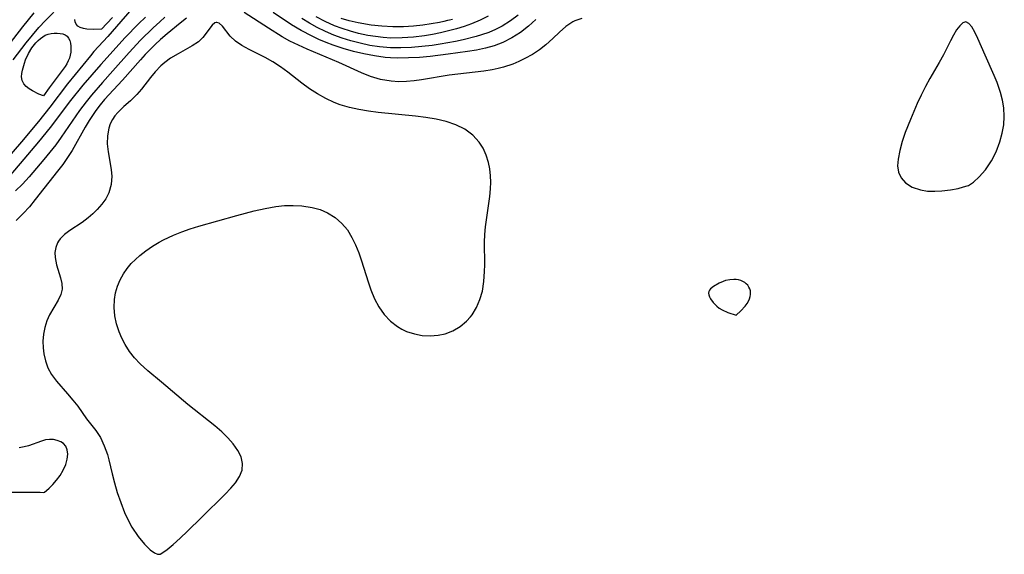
# Model space of a CAD drawing. Header units: inches. Extents: x 1073367 to 1082519, y 1569854 to 1574957.
# Tile 21 of 256: x 1074024 to 1074195, y 1572878 to 1572971. Entities that reach past the tile are written whole.
import ezdxf

# ---------------------------------------------------------------- set-up
doc = ezdxf.new("R2010")
doc.units = ezdxf.units.IN
doc.header["$MEASUREMENT"] = 0
doc.layers.add('CGG_CurvaNivelLidar_v1', color=7, linetype='Continuous', lineweight=30, true_color=0x008008)

msp = doc.modelspace()

# ---------------------------------------------------------------- linework, layer by layer
at = {"layer": 'CGG_CurvaNivelLidar_v1'}
for points in [[(1074045.757, 1572974.715, 62.5), (1074041.8789, 1572970.1971, 62.5), (1074039.6018, 1572967.6303, 62.5), (1074037.1936, 1572964.9996, 62.5), (1074036.5921, 1572964.2852, 62.5), (1074032.6508, 1572959.3973, 62.5), (1074029.5585, 1572955.3703, 62.5), (1074027.5862, 1572952.8873, 62.5), (1074024.6465, 1572949.3743, 62.5), (1074018.5, 1572942.2421, 62.5)], [(1074023.2255, 1572963.578, 62.5), (1074025.4639, 1572966.5002, 62.5), (1074026.5495, 1572967.8536, 62.5), (1074027.6692, 1572969.1613, 62.5), (1074028.8194, 1572970.4052, 62.5), (1074031.5249, 1572973.1751, 62.5)], [(1074021.7706, 1572965.2526, 63), (1074024.89, 1572969.3154, 63), (1074025.8626, 1572970.5253, 63), (1074026.8649, 1572971.7151, 63)], [(1074121.7412, 1572970.7191, 64), (1074120.5475, 1572970.3321, 64), (1074120.2038, 1572970.1709, 64), (1074119.0016, 1572969.3762, 64), (1074117.8752, 1572968.3681, 64), (1074116.7448, 1572967.2591, 64), (1074115.5283, 1572966.1552, 64), (1074114.4017, 1572965.3049, 64), (1074113.1821, 1572964.5226, 64), (1074111.8925, 1572963.8027, 64), (1074110.8616, 1572963.2921, 64), (1074109.7972, 1572962.8344, 64), (1074108.2048, 1572962.2987, 64), (1074107.2278, 1572962.0531, 64), (1074106.2324, 1572961.853, 64), (1074104.7563, 1572961.6218, 64), (1074098.7474, 1572960.9067, 64), (1074093.95, 1572960.087, 64), (1074092.6984, 1572959.9137, 64), (1074091.3587, 1572959.7999, 64), (1074090.0236, 1572959.7771, 64), (1074088.6986, 1572959.8627, 64), (1074086.8873, 1572960.1828, 64), (1074085.1158, 1572960.7124, 64), (1074083.5916, 1572961.3229, 64), (1074079.6368, 1572963.1349, 64), (1074074.1672, 1572965.4286, 64), (1074072.6489, 1572966.1043, 64), (1074071.1671, 1572966.8388, 64), (1074069.8365, 1572967.5875, 64), (1074067.4394, 1572969.0638, 64), (1074063.2565, 1572971.7762, 64)], [(1074113.7655, 1572970.5754, 63.5), (1074112.5337, 1572969.4139, 63.5), (1074111.1348, 1572968.3191, 63.5), (1074109.6362, 1572967.3677, 63.5), (1074108.0469, 1572966.5737, 63.5), (1074106.5365, 1572966.0065, 63.5), (1074105.0458, 1572965.5914, 63.5), (1074103.5158, 1572965.2674, 63.5), (1074101.9575, 1572965.0038, 63.5), (1074098.5839, 1572964.5333, 63.5), (1074095.4772, 1572964.1707, 63.5), (1074093.6086, 1572964.004, 63.5), (1074091.746, 1572963.8945, 63.5), (1074089.8951, 1572963.8648, 63.5), (1074088.5882, 1572963.9119, 63.5), (1074087.6569, 1572963.9933, 63.5), (1074085.8261, 1572964.246, 63.5), (1074083.9986, 1572964.5983, 63.5), (1074082.18, 1572965.0364, 63.5), (1074080.3769, 1572965.5537, 63.5), (1074078.6676, 1572966.127, 63.5), (1074077.4276, 1572966.6016, 63.5), (1074076.2057, 1572967.1179, 63.5), (1074075.0038, 1572967.6721, 63.5), (1074073.1084, 1572968.656, 63.5), (1074071.4621, 1572969.6581, 63.5), (1074068.2698, 1572971.7871, 63.5)], [(1074110.7165, 1572971.3361, 63), (1074109.3902, 1572970.3123, 63), (1074107.9649, 1572969.4261, 63), (1074106.8103, 1572968.8432, 63), (1074105.6111, 1572968.3376, 63), (1074104.375, 1572967.9025, 63), (1074103.4285, 1572967.6187, 63), (1074101.1822, 1572967.055, 63), (1074099.8814, 1572966.7761, 63), (1074097.2092, 1572966.2873, 63), (1074095.8428, 1572966.0802, 63), (1074094.0332, 1572965.8575, 63), (1074092.2205, 1572965.7012, 63), (1074090.4089, 1572965.6262, 63), (1074088.577, 1572965.6569, 63), (1074086.6952, 1572965.8273, 63), (1074085.0229, 1572966.0878, 63), (1074083.3641, 1572966.4357, 63), (1074081.7226, 1572966.8629, 63), (1074080.2361, 1572967.3229, 63), (1074078.7739, 1572967.8535, 63), (1074077.3287, 1572968.4674, 63), (1074075.9177, 1572969.1572, 63), (1074074.5449, 1572969.9212, 63), (1074073.2564, 1572970.7257, 63)], [(1074046.1546, 1572970.98, 63), (1074044.939, 1572969.796, 63), (1074042.6436, 1572967.4205, 63), (1074038.4205, 1572962.7736, 63), (1074035.271, 1572959.169, 63), (1074033.1355, 1572956.5231, 63), (1074029.6336, 1572951.8624, 63), (1074027.619, 1572949.3613, 63), (1074025.0627, 1572946.3326, 63), (1074020.7846, 1572941.3618, 63)], [(1074049.5263, 1572970.9571, 63.5), (1074048.6182, 1572970.1756, 63.5), (1074047.4896, 1572969.1435, 63.5), (1074045.2917, 1572966.9584, 63.5), (1074043.3048, 1572964.8199, 63.5), (1074040.511, 1572961.6685, 63.5), (1074038.6882, 1572959.6622, 63.5), (1074036.7739, 1572957.4374, 63.5), (1074035.8574, 1572956.2903, 63.5), (1074034.733, 1572954.7863, 63.5), (1074031.5545, 1572950.1391, 63.5), (1074030.5881, 1572948.8343, 63.5), (1074028.5455, 1572946.3035, 63.5), (1074025.9656, 1572943.3055, 63.5), (1074024.8193, 1572942.0441, 63.5), (1074023.6399, 1572940.841, 63.5)], [(1074053.2789, 1572970.8207, 64), (1074052.1473, 1572969.9203, 64), (1074049.8796, 1572968.0769, 64), (1074048.7458, 1572967.0958, 64), (1074047.8177, 1572966.2349, 64), (1074046.0795, 1572964.4765, 64), (1074045.2669, 1572963.5931, 64), (1074042.1623, 1572960.0687, 64), (1074039.0515, 1572956.6895, 64), (1074038.2731, 1572955.7553, 64), (1074037.5345, 1572954.7928, 64), (1074036.3782, 1572953.0845, 64), (1074035.6796, 1572951.9078, 64), (1074033.4423, 1572947.836, 64), (1074032.6544, 1572946.618, 64), (1074031.799, 1572945.432, 64), (1074030.9002, 1572944.2643, 64), (1074027.0258, 1572939.333, 64), (1074026.0211, 1572938.1044, 64), (1074024.9714, 1572936.9336, 64), (1074023.7489, 1572935.7443, 64)], [(1074040.435, 1572970.9314, 62), (1074038.5, 1572968.8687, 62), (1074037.1971, 1572968.826, 62), (1074035.9921, 1572968.903, 62), (1074035.3939, 1572969.0096, 62), (1074034.8542, 1572969.1803, 62), (1074034.416, 1572969.4296, 62), (1074034.1143, 1572969.7642, 62), (1074033.9501, 1572970.1566, 62), (1074033.8775, 1572970.5837, 62)], [(1074105.5342, 1572971.1577, 62.5), (1074104.1148, 1572970.4451, 62.5), (1074102.6259, 1572969.817, 62.5), (1074101.3354, 1572969.3589, 62.5), (1074100.0135, 1572968.955, 62.5), (1074098.6681, 1572968.5972, 62.5), (1074097.2792, 1572968.2747, 62.5), (1074095.8776, 1572967.9939, 62.5), (1074094.4671, 1572967.7571, 62.5), (1074092.5829, 1572967.5173, 62.5), (1074090.6186, 1572967.3714, 62.5), (1074088.6583, 1572967.3588, 62.5), (1074087.3153, 1572967.4437, 62.5), (1074085.9788, 1572967.5998, 62.5), (1074084.651, 1572967.8192, 62.5), (1074083.0739, 1572968.1581, 62.5), (1074081.6525, 1572968.5351, 62.5), (1074080.2523, 1572968.9781, 62.5), (1074078.8787, 1572969.4927, 62.5), (1074077.2749, 1572970.212, 62.5), (1074075.7243, 1572971.0407, 62.5)], [(1074099.3321, 1572970.5727, 62), (1074098.815, 1572970.4374, 62), (1074098.5, 1572970.4196, 62), (1074097.8522, 1572970.234, 62), (1074097.0809, 1572970.0586, 62), (1074095.6681, 1572969.7895, 62), (1074094.23, 1572969.5748, 62), (1074092.6004, 1572969.4006, 62), (1074090.8296, 1572969.2983, 62), (1074088.9935, 1572969.2945, 62), (1074087.1175, 1572969.3921, 62), (1074085.25, 1572969.5873, 62), (1074083.0042, 1572969.9603, 62), (1074081.4614, 1572970.3227, 62), (1074080.0578, 1572970.7542, 62)], [(1074021.7167, 1572888.618, 64.5), (1074027.8844, 1572888.61, 64.5), (1074028.5, 1572888.5836, 64.5), (1074028.6221, 1572888.6327, 64.5), (1074028.9685, 1572888.8978, 64.5), (1074029.4745, 1572889.346, 64.5), (1074030.0778, 1572889.9517, 64.5), (1074030.7217, 1572890.6947, 64.5), (1074031.3478, 1572891.5406, 64.5), (1074031.9037, 1572892.4549, 64.5), (1074032.3364, 1572893.4015, 64.5), (1074032.5984, 1572894.3295, 64.5), (1074032.6861, 1572895.2021, 64.5), (1074032.6014, 1572895.9666, 64.5), (1074032.3484, 1572896.571, 64.5), (1074031.9603, 1572897.0341, 64.5), (1074031.4553, 1572897.3762, 64.5), (1074030.8628, 1572897.604, 64.5), (1074030.213, 1572897.7279, 64.5), (1074029.5306, 1572897.7507, 64.5), (1074028.8357, 1572897.6685, 64.5), (1074028.121, 1572897.4749, 64.5), (1074025.8997, 1572896.6668, 64.5), (1074025.107, 1572896.4623, 64.5), (1074024.2834, 1572896.3028, 64.5)]]:
    msp.add_polyline3d(points, dxfattribs=at)
for points in [[(1074048.5, 1572877.8512, 64.5), (1074048.6625, 1572877.897, 64.5), (1074049.1449, 1572878.1874, 64.5), (1074049.878, 1572878.7076, 64.5), (1074050.9185, 1572879.5477, 64.5), (1074052.1269, 1572880.6216, 64.5), (1074053.4481, 1572881.8777, 64.5), (1074055.8227, 1572884.2422, 64.5), (1074059.9768, 1572888.28, 64.5), (1074060.9579, 1572889.2895, 64.5), (1074061.7549, 1572890.2259, 64.5), (1074062.4558, 1572891.334, 64.5), (1074062.88, 1572892.4528, 64.5), (1074062.9843, 1572893.5884, 64.5), (1074062.7219, 1572894.7297, 64.5), (1074062.1554, 1572895.8677, 64.5), (1074061.3567, 1572896.9932, 64.5), (1074060.4152, 1572898.0614, 64.5), (1074059.3467, 1572899.1067, 64.5), (1074058.1809, 1572900.1253, 64.5), (1074053.4989, 1572903.8264, 64.5), (1074048.9497, 1572907.6769, 64.5), (1074046.5358, 1572909.6653, 64.5), (1074045.2038, 1572910.8586, 64.5), (1074044.2328, 1572911.9043, 64.5), (1074043.3613, 1572913.0292, 64.5), (1074042.5971, 1572914.2225, 64.5), (1074042.0298, 1572915.3079, 64.5), (1074041.5596, 1572916.431, 64.5), (1074041.1351, 1572917.8067, 64.5), (1074040.8565, 1572919.2065, 64.5), (1074040.7272, 1572920.6115, 64.5), (1074040.7598, 1572922.0031, 64.5), (1074040.9409, 1572923.1973, 64.5), (1074041.277, 1572924.3346, 64.5), (1074041.7551, 1572925.4337, 64.5), (1074042.3556, 1572926.4905, 64.5), (1074042.9826, 1572927.3909, 64.5), (1074043.6921, 1572928.2454, 64.5), (1074044.3918, 1572928.9632, 64.5), (1074045.1466, 1572929.642, 64.5), (1074046.2089, 1572930.4801, 64.5), (1074047.3393, 1572931.2571, 64.5), (1074048.5295, 1572931.9701, 64.5), (1074049.2406, 1572932.3505, 64.5), (1074050.9925, 1572933.1693, 64.5), (1074052.4341, 1572933.7403, 64.5), (1074053.9075, 1572934.2555, 64.5), (1074055.4026, 1572934.7284, 64.5), (1074061.9463, 1572936.5717, 64.5), (1074064.9843, 1572937.3748, 64.5), (1074066.8561, 1572937.8201, 64.5), (1074068.7179, 1572938.1568, 64.5), (1074070.2342, 1572938.3055, 64.5), (1074071.739, 1572938.3374, 64.5), (1074073.22, 1572938.2545, 64.5), (1074075.0164, 1572937.9806, 64.5), (1074076.3898, 1572937.6078, 64.5), (1074077.6821, 1572937.0743, 64.5), (1074079.0124, 1572936.2548, 64.5), (1074080.1894, 1572935.2155, 64.5), (1074081.1247, 1572934.0754, 64.5), (1074081.9215, 1572932.7936, 64.5), (1074082.553, 1572931.4941, 64.5), (1074083.099, 1572930.1236, 64.5), (1074083.5838, 1572928.7057, 64.5), (1074084.7096, 1572925.1052, 64.5), (1074085.2089, 1572923.6826, 64.5), (1074085.8423, 1572922.167, 64.5), (1074086.5935, 1572920.7469, 64.5), (1074087.5129, 1572919.4304, 64.5), (1074088.5799, 1572918.2785, 64.5), (1074089.787, 1572917.3252, 64.5), (1074090.5705, 1572916.8677, 64.5), (1074091.3943, 1572916.4921, 64.5), (1074092.7285, 1572916.0639, 64.5), (1074094.1069, 1572915.8103, 64.5), (1074095.4995, 1572915.7276, 64.5), (1074096.8772, 1572915.8233, 64.5), (1074098.0618, 1572916.0734, 64.5), (1074099.4102, 1572916.6005, 64.5), (1074100.6569, 1572917.3463, 64.5), (1074101.7768, 1572918.2808, 64.5), (1074102.4314, 1572918.9953, 64.5), (1074102.7372, 1572919.394, 64.5), (1074103.5014, 1572920.6389, 64.5), (1074104.0983, 1572922.0037, 64.5), (1074104.5205, 1572923.4602, 64.5), (1074104.7814, 1572925.1402, 64.5), (1074104.8918, 1572926.8775, 64.5), (1074104.9157, 1572928.0593, 64.5), (1074104.8988, 1572931.9517, 64.5), (1074104.9482, 1572933.3006, 64.5), (1074105.0671, 1572934.6102, 64.5), (1074105.7973, 1572939.8984, 64.5), (1074105.9193, 1572941.2207, 64.5), (1074105.9666, 1572942.3551, 64.5), (1074105.937, 1572943.4711, 64.5), (1074105.7995, 1572944.6488, 64.5), (1074105.5609, 1572945.7935, 64.5), (1074105.1749, 1572947.0525, 64.5), (1074104.6576, 1572948.2354, 64.5), (1074103.9869, 1572949.315, 64.5), (1074102.8619, 1572950.5276, 64.5), (1074101.4974, 1572951.5295, 64.5), (1074099.9439, 1572952.3213, 64.5), (1074098.2492, 1572952.8984, 64.5), (1074096.5293, 1572953.2942, 64.5), (1074094.7408, 1572953.5851, 64.5), (1074092.9075, 1572953.8074, 64.5), (1074086.4473, 1572954.444, 64.5), (1074084.759, 1572954.6628, 64.5), (1074083.0959, 1572954.9407, 64.5), (1074081.4698, 1572955.3032, 64.5), (1074079.8946, 1572955.781, 64.5), (1074078.8415, 1572956.1924, 64.5), (1074077.3687, 1572956.8825, 64.5), (1074075.9492, 1572957.6667, 64.5), (1074074.5882, 1572958.5299, 64.5), (1074073.2457, 1572959.5034, 64.5), (1074070.7881, 1572961.4632, 64.5), (1074069.5449, 1572962.3836, 64.5), (1074068.2395, 1572963.2201, 64.5), (1074066.8902, 1572963.98, 64.5), (1074064.1007, 1572965.3581, 64.5), (1074062.8387, 1572966.0403, 64.5), (1074061.7477, 1572966.795, 64.5), (1074060.8355, 1572967.6974, 64.5), (1074059.4855, 1572969.4086, 64.5), (1074058.9051, 1572969.9344, 64.5), (1074058.5357, 1572970.0536, 64.5), (1074058.3854, 1572970.0443, 64.5), (1074058.1639, 1572969.9685, 64.5), (1074057.6905, 1572969.5833, 64.5), (1074056.06, 1572967.4676, 64.5), (1074055.3097, 1572966.7208, 64.5), (1074054.2613, 1572965.9777, 64.5), (1074051.7837, 1572964.6189, 64.5), (1074050.5004, 1572963.8543, 64.5), (1074049.4743, 1572963.1026, 64.5), (1074048.8335, 1572962.5411, 64.5), (1074047.8234, 1572961.4867, 64.5), (1074047.0166, 1572960.5013, 64.5), (1074045.4702, 1572958.5029, 64.5), (1074044.6579, 1572957.5678, 64.5), (1074043.5417, 1572956.4921, 64.5), (1074042.4026, 1572955.4769, 64.5), (1074041.3398, 1572954.4295, 64.5), (1074040.8516, 1572953.842, 64.5), (1074040.4261, 1572953.2161, 64.5), (1074040.0389, 1572952.4613, 64.5), (1074039.7783, 1572951.7226, 64.5), (1074039.5397, 1572950.3886, 64.5), (1074039.517, 1572949.0029, 64.5), (1074039.6626, 1572947.6074, 64.5), (1074040.0504, 1572945.5785, 64.5), (1074040.2259, 1572944.4942, 64.5), (1074040.3086, 1572943.4075, 64.5), (1074040.1982, 1572941.9458, 64.5), (1074039.8001, 1572940.5441, 64.5), (1074039.2668, 1572939.5041, 64.5), (1074038.579, 1572938.5287, 64.5), (1074037.7807, 1572937.6098, 64.5), (1074037.0238, 1572936.8556, 64.5), (1074036.2157, 1572936.1582, 64.5), (1074035.1612, 1572935.392, 64.5), (1074033.0522, 1572934.0133, 64.5), (1074032.1146, 1572933.3086, 64.5), (1074031.3396, 1572932.5316, 64.5), (1074031.0551, 1572932.1336, 64.5), (1074030.886, 1572931.8331, 64.5), (1074030.5875, 1572931.0288, 64.5), (1074030.4543, 1572930.1758, 64.5), (1074030.4707, 1572929.3011, 64.5), (1074030.7157, 1572928.0404, 64.5), (1074031.4191, 1572925.79, 64.5), (1074031.6449, 1572924.7999, 64.5), (1074031.6818, 1572923.8291, 64.5), (1074031.4572, 1572922.8642, 64.5), (1074031.026, 1572921.9104, 64.5), (1074029.5208, 1572919.3544, 64.5), (1074029.0732, 1572918.3193, 64.5), (1074028.726, 1572917.1963, 64.5), (1074028.4888, 1572916.0119, 64.5), (1074028.3761, 1572914.79, 64.5), (1074028.3958, 1572913.6466, 64.5), (1074028.5146, 1572912.6225, 64.5), (1074028.8066, 1572911.3643, 64.5), (1074029.2539, 1572910.161, 64.5), (1074029.8551, 1572909.0407, 64.5), (1074030.7359, 1572907.8591, 64.5), (1074032.6624, 1572905.6773, 64.5), (1074033.5694, 1572904.5973, 64.5), (1074034.4103, 1572903.5059, 64.5), (1074035.9414, 1572901.3349, 64.5), (1074037.5626, 1572899.3249, 64.5), (1074038.3412, 1572898.0742, 64.5), (1074039.0066, 1572896.6678, 64.5), (1074039.5479, 1572895.1379, 64.5), (1074039.7901, 1572894.2483, 64.5), (1074040.3539, 1572891.8153, 64.5), (1074040.7679, 1572890.2235, 64.5), (1074041.2657, 1572888.5381, 64.5), (1074041.8473, 1572886.8182, 64.5), (1074042.5121, 1572885.1222, 64.5), (1074043.1184, 1572883.7911, 64.5), (1074043.7837, 1572882.5447, 64.5), (1074044.8519, 1572880.9229, 64.5), (1074045.9506, 1572879.5994, 64.5), (1074046.9806, 1572878.6236, 64.5), (1074047.6943, 1572878.1094, 64.5), (1074048.2211, 1572877.8491, 64.5)], [(1074188.5, 1572941.7556, 64.5), (1074188.7394, 1572941.7895, 64.5), (1074189.1122, 1572942.0104, 64.5), (1074189.6124, 1572942.3864, 64.5), (1074190.5946, 1572943.2879, 64.5), (1074191.6759, 1572944.5191, 64.5), (1074192.7158, 1572946.0369, 64.5), (1074193.5268, 1572947.6405, 64.5), (1074194.1712, 1572949.3788, 64.5), (1074194.5735, 1572950.856, 64.5), (1074194.8415, 1572952.3293, 64.5), (1074194.9511, 1572953.7556, 64.5), (1074194.8686, 1572955.2343, 64.5), (1074194.6107, 1572956.5811, 64.5), (1074194.2657, 1572957.9046, 64.5), (1074193.9963, 1572958.7844, 64.5), (1074193.6955, 1572959.6528, 64.5), (1074193.2101, 1572960.8699, 64.5), (1074191.6252, 1572964.3773, 64.5), (1074190.3615, 1572967.2897, 64.5), (1074189.8453, 1572968.3774, 64.5), (1074189.3339, 1572969.27, 64.5), (1074188.8158, 1572969.89, 64.5), (1074188.2793, 1572970.1391, 64.5), (1074187.7641, 1572969.9725, 64.5), (1074187.2321, 1572969.4894, 64.5), (1074186.6913, 1572968.7685, 64.5), (1074186.1494, 1572967.8719, 64.5), (1074185.6132, 1572966.8485, 64.5), (1074184.4255, 1572964.4176, 64.5), (1074183.6749, 1572963.0859, 64.5), (1074182.0415, 1572960.346, 64.5), (1074181.2725, 1572958.9275, 64.5), (1074180.5439, 1572957.468, 64.5), (1074179.851, 1572955.982, 64.5), (1074178.6837, 1572953.2548, 64.5), (1074177.8017, 1572950.9614, 64.5), (1074177.2757, 1572949.4053, 64.5), (1074176.844, 1572947.8712, 64.5), (1074176.5495, 1572946.3766, 64.5), (1074176.4519, 1572945.2076, 64.5), (1074176.6031, 1572944.0854, 64.5), (1074177.0677, 1572943.1052, 64.5), (1074177.826, 1572942.2537, 64.5), (1074178.9964, 1572941.5001, 64.5), (1074180.4126, 1572941.0118, 64.5), (1074181.6368, 1572940.823, 64.5), (1074182.9013, 1572940.7788, 64.5), (1074184.1531, 1572940.8458, 64.5), (1074185.6503, 1572941.0408, 64.5), (1074186.9352, 1572941.295, 64.5), (1074187.9004, 1572941.5411, 64.5)], [(1074028.5, 1572957.344, 62), (1074027.6763, 1572957.648, 62), (1074026.573, 1572958.1785, 62), (1074026.0023, 1572958.5347, 62), (1074025.4856, 1572958.9495, 62), (1074025.0747, 1572959.4225, 62), (1074024.7951, 1572959.998, 62), (1074024.6868, 1572960.5995, 62), (1074024.724, 1572961.1857, 62), (1074024.832, 1572961.7767, 62), (1074025.1651, 1572962.9826, 62), (1074025.3831, 1572963.5833, 62), (1074025.877, 1572964.6648, 62), (1074026.4824, 1572965.6825, 62), (1074027.16, 1572966.5424, 62), (1074027.5339, 1572966.9291, 62), (1074027.9296, 1572967.2792, 62), (1074028.3482, 1572967.5835, 62), (1074028.7918, 1572967.8292, 62), (1074029.2863, 1572968.0125, 62), (1074029.7998, 1572968.1284, 62), (1074030.3205, 1572968.1877, 62), (1074030.8366, 1572968.1957, 62), (1074031.3353, 1572968.1533, 62), (1074031.8025, 1572968.0563, 62), (1074032.2209, 1572967.8954, 62), (1074032.5691, 1572967.6558, 62), (1074032.8293, 1572967.325, 62), (1074033.0124, 1572966.9199, 62), (1074033.133, 1572966.4614, 62), (1074033.2004, 1572965.966, 62), (1074033.2196, 1572965.4474, 62), (1074033.1908, 1572964.9173, 62), (1074033.1097, 1572964.3861, 62), (1074032.9668, 1572963.8639, 62), (1074032.7627, 1572963.3771, 62), (1074032.5049, 1572962.9044, 62), (1074032.2008, 1572962.4322, 62), (1074029.4484, 1572958.7098, 62)], [(1074148.5, 1572919.2892, 64.5), (1074149.321, 1572920.0505, 64.5), (1074150.0389, 1572920.8556, 64.5), (1074150.3695, 1572921.3138, 64.5), (1074150.6133, 1572921.7307, 64.5), (1074150.8023, 1572922.1443, 64.5), (1074150.929, 1572922.5362, 64.5), (1074150.987, 1572922.8889, 64.5), (1074150.9938, 1572923.2225, 64.5), (1074150.9524, 1572923.5468, 64.5), (1074150.8482, 1572923.8782, 64.5), (1074150.6911, 1572924.1911, 64.5), (1074150.4905, 1572924.4815, 64.5), (1074150.2515, 1572924.744, 64.5), (1074149.976, 1572924.9704, 64.5), (1074149.6404, 1572925.1658, 64.5), (1074149.2733, 1572925.3151, 64.5), (1074148.8841, 1572925.422, 64.5), (1074148.4794, 1572925.4854, 64.5), (1074148.1143, 1572925.5036, 64.5), (1074147.3733, 1572925.4507, 64.5), (1074146.6374, 1572925.2952, 64.5), (1074146.2617, 1572925.173, 64.5), (1074145.537, 1572924.8659, 64.5), (1074144.5535, 1572924.3065, 64.5), (1074144.0329, 1572923.8818, 64.5), (1074143.8455, 1572923.6507, 64.5), (1074143.7302, 1572923.4027, 64.5), (1074143.7041, 1572923.1132, 64.5), (1074143.7631, 1572922.8058, 64.5), (1074143.886, 1572922.4865, 64.5), (1074144.0572, 1572922.1607, 64.5), (1074144.5038, 1572921.5089, 64.5), (1074144.7781, 1572921.1887, 64.5), (1074145.1344, 1572920.859, 64.5), (1074145.5656, 1572920.5399, 64.5), (1074146.0374, 1572920.2597, 64.5), (1074147.0323, 1572919.7983, 64.5)]]:
    msp.add_polyline3d(points, close=True, dxfattribs=at)

doc.saveas('drawing.dxf')
